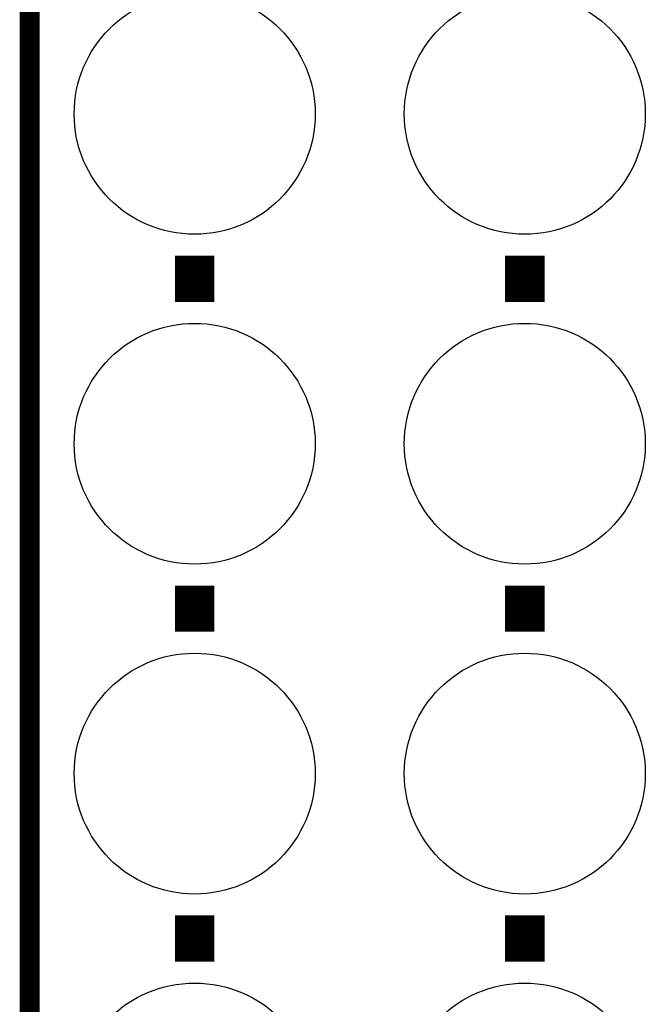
# Model space of a CAD drawing. Extents: x -1.3 to 24.2, y -3.9 to 53.4.
# Tile 28 of 54: x -1.3 to 3.5, y 31.4 to 39. Entities that reach past the tile are written whole.
import ezdxf

# ---------------------------------------------------------------- set-up
doc = ezdxf.new("R2010")
doc.units = 0
doc.layers.get('0').update_dxf_attribs({"linetype": 'CONTINUOUS'})
for name, color, linetype in [('SERVO_3_CLICK_V101_GKO', 14, 'CONTINUOUS'), ('SERVO_3_CLICK_V101_GTO', 12, 'CONTINUOUS'), ('SERVO_3_CLICK_V101_GTS', 13, 'CONTINUOUS')]:
    doc.layers.add(name, color=color, linetype=linetype)

# ---------------------------------------------------------------- blocks, each defined once
blk = doc.blocks.new('ROUND_21')
blk.add_circle((0, 0), 0.9271)

msp = doc.modelspace()

# ---------------------------------------------------------------- linework, layer by layer
at = {"layer": 'SERVO_3_CLICK_V101_GKO', "const_width": 0.1524}
msp.add_lwpolyline([(-1.27, -3.81), (-1.27, 51.054)], dxfattribs=at)
at = {"layer": 'SERVO_3_CLICK_V101_GTO', "const_width": 0.3048}
for points in [[(0, 36.7792), (0, 37.1348)], [(2.54, 36.7792), (2.54, 37.1348)], [(0, 34.2392), (0, 34.5948)], [(2.54, 34.2392), (2.54, 34.5948)], [(0, 31.6992), (0, 32.0548)], [(2.54, 31.6992), (2.54, 32.0548)]]:
    msp.add_lwpolyline(points, dxfattribs=at)

# ---------------------------------------------------------------- block references
at = {"layer": 'SERVO_3_CLICK_V101_GTS'}
for p in [(0, 38.227), (2.54, 38.227), (0, 35.687), (2.54, 35.687), (0, 33.147), (2.54, 33.147), (0, 30.607), (2.54, 30.607)]:
    msp.add_blockref('ROUND_21', p, dxfattribs=at)

doc.saveas('drawing.dxf')
